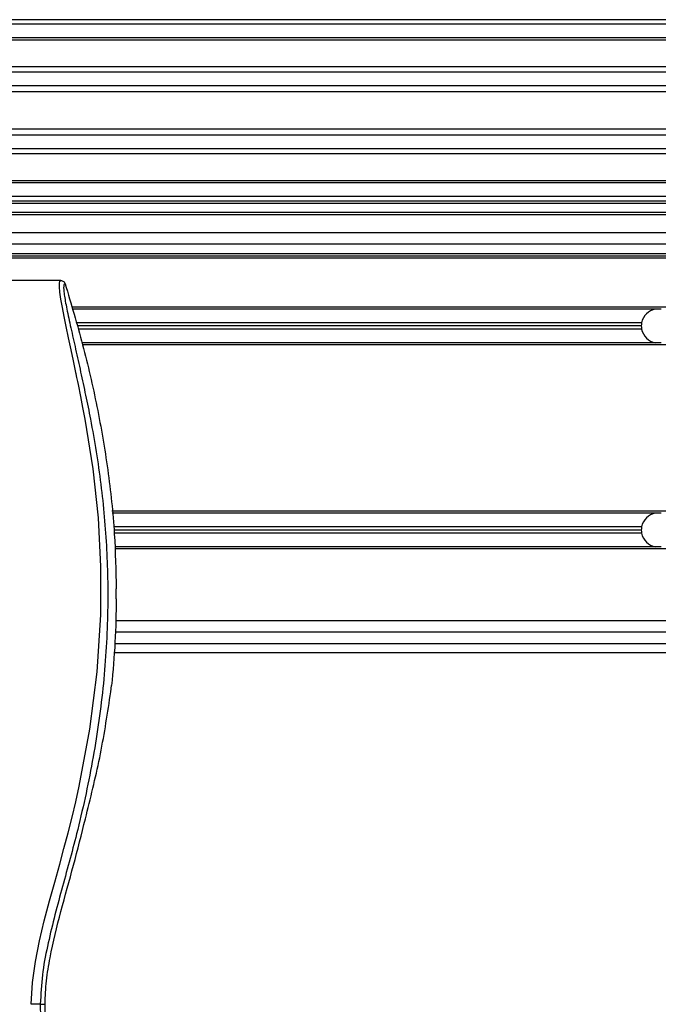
# Model space of a CAD drawing. Header units: millimetres. Extents: x 0 to 420, y 0 to 297.
# Tile 47 of 112: x 103.91 to 107.58, y 224.9 to 230.55. Entities that reach past the tile are written whole.
import ezdxf

# ---------------------------------------------------------------- set-up
doc = ezdxf.new("R2010")
doc.units = ezdxf.units.MM

msp = doc.modelspace()

# ---------------------------------------------------------------- linework, layer by layer
at = {"color": 7, "linetype": 'Continuous', "lineweight": 25}
for p, q in [((221.47485, 230.55036), (57.38595, 230.55036)), ((221.47485, 230.52431), (57.38595, 230.52431)), ((221.47485, 230.44617), (57.38595, 230.44617)), ((221.47485, 230.43289), (57.38595, 230.43289)), ((115.09056, 230.27948), (99.52379, 230.27948)), ((115.06058, 230.24926), (99.55378, 230.24926)), ((115.01539, 230.17142), (99.59897, 230.17142)), ((115.0052, 230.13623), (99.60916, 230.13623)), ((114.99939, 229.92265), (99.61497, 229.92265)), ((114.99939, 229.88746), (99.61497, 229.88746)), ((114.99939, 229.80962), (99.61497, 229.80962)), ((114.99939, 229.7794), (99.61497, 229.7794)), ((114.99939, 229.62599), (99.61497, 229.62599)), ((114.99939, 229.61271), (99.61497, 229.61271)), ((114.99939, 229.53457), (99.61497, 229.53457)), ((114.99939, 229.50852), (99.61497, 229.50852)), ((114.99939, 229.4955), (99.61497, 229.4955)), ((114.99939, 229.44341), (99.61497, 229.44341)), ((114.99939, 229.43039), (99.61497, 229.43039)), ((114.99939, 229.3262), (99.61497, 229.3262)), ((114.99939, 229.26109), (99.61497, 229.26109)), ((114.99939, 229.20639), (99.61497, 229.20639)), ((114.99939, 229.19337), (99.61497, 229.19337)), ((114.99939, 229.18034), (99.61497, 229.18034)), ((104.14505, 229.05272), (101.78736, 229.05272)), ((114.99939, 228.90035), (104.20838, 228.90035)), ((107.56042, 228.88863), (104.21173, 228.88863)), ((107.59222, 228.88863), (107.56042, 228.88863)), ((107.48036, 228.81049), (104.23408, 228.81049)), ((107.47865, 228.79226), (104.2393, 228.79226)), ((107.48036, 228.77403), (104.24451, 228.77403)), ((107.56042, 228.69589), (104.26687, 228.69589)), ((114.99939, 228.68417), (104.27021, 228.68417)), ((107.59222, 228.69589), (107.56042, 228.69589)), ((114.99939, 227.72829), (104.43888, 227.72829)), ((107.56042, 227.71657), (104.44008, 227.71657)), ((107.59222, 227.71657), (107.56042, 227.71657)), ((107.48036, 227.63843), (104.44811, 227.63843)), ((107.47865, 227.6202), (104.44999, 227.6202)), ((107.48036, 227.60197), (104.45186, 227.60197)), ((107.56042, 227.52383), (104.455, 227.52383)), ((137.94118, 227.51211), (104.45543, 227.51211)), ((107.59222, 227.52383), (107.56042, 227.52383)), ((104.46384, 227.22584), (104.46384, 227.282)), ((137.93504, 227.09928), (104.46157, 227.09928)), ((137.93852, 227.03417), (104.45809, 227.03417)), ((104.45578, 226.96905), (137.94083, 226.96905)), ((104.45169, 226.91696), (137.94492, 226.91696)), ((104.43253, 226.691), (104.43677, 226.7269)), ((104.28677, 225.96249), (104.29212, 225.98403)), ((104.02754, 224.89841), (104.05471, 224.89841)), ((104.05471, 224.24893), (104.05471, 224.89841))]:
    msp.add_line(p, q, dxfattribs=at)
at = {"color": 7, "linetype": 'Continuous', "lineweight": 25, "flags": 128}
msp.add_lwpolyline([(103.97564, 224.89696), (103.98239, 225.02151), (103.99943, 225.14229), (104.02295, 225.26057), (104.05063, 225.37716), (104.08067, 225.49192), (104.11003, 225.59884), (104.13876, 225.70213), (104.16339, 225.7919), (104.18715, 225.88183), (104.20965, 225.97135), (104.2307, 226.06), (104.25069, 226.14963), (104.31215, 226.4774), (104.35386, 226.80527), (104.37475, 227.13253), (104.37568, 227.41128), (104.36097, 227.69069), (104.33078, 227.97089), (104.28485, 228.25653), (104.27198, 228.32441), (104.25954, 228.38778), (104.24604, 228.45536), (104.24255, 228.47277), (104.2378, 228.49637), (104.23354, 228.51739), (104.2324, 228.52301), (104.23209, 228.52458), (104.23199, 228.52506), (104.23195, 228.52524), (104.23194, 228.5253), (104.23194, 228.52532), (104.23194, 228.52533), (104.23194, 228.52533), (104.23193, 228.52534), (104.23193, 228.52534), (104.23193, 228.52534), (104.23193, 228.52534), (104.21805, 228.59239), (104.20474, 228.65555), (104.19027, 228.72378), (104.17673, 228.78808), (104.16496, 228.84531), (104.15454, 228.89854), (104.14596, 228.94657), (104.14006, 228.98614), (104.13707, 229.01647), (104.13703, 229.03705), (104.1397, 229.04884), (104.14505, 229.05272)], dxfattribs=at)
at = {"color": 7, "linetype": 'Continuous', "lineweight": 25}
for centre, start, end in [((107.57632, 228.79226), 99.36679, 169.24168), ((107.57632, 228.79226), 169.24168, 180), ((107.57632, 228.79226), 180, 190.75832), ((107.57632, 228.79226), 190.75832, 260.63321), ((107.57632, 227.6202), 99.36679, 169.24168), ((107.57632, 227.6202), 169.24168, 180), ((107.57632, 227.6202), 180, 190.75832), ((107.57632, 227.6202), 190.75832, 260.63321)]:
    msp.add_arc(centre, 0.09767, start, end, dxfattribs=at)
for points, knots in [([(104.17004, 229.03437), (104.1681, 229.0338), (104.16425, 229.03266), (104.1615, 229.02136), (104.16147, 229.00182), (104.16456, 228.97294), (104.17067, 228.9352), (104.17942, 228.88972), (104.19033, 228.8378), (104.2069, 228.7623), (104.23027, 228.65878), (104.25892, 228.52869), (104.28807, 228.39299), (104.33172, 228.17848), (104.37918, 227.88395), (104.41272, 227.50861), (104.4186, 227.11723), (104.39229, 226.71007), (104.33116, 226.28994), (104.25836, 225.95835), (104.1936, 225.71369), (104.14915, 225.55275), (104.10587, 225.39161), (104.06752, 225.22954), (104.03567, 225.06545), (104.03025, 224.9542), (104.02754, 224.89841)], [0, 0, 0, 0, 0.0154023, 0.0306186, 0.0458978, 0.0611515, 0.0763524, 0.0916759, 0.1069667, 0.1223964, 0.1531196, 0.1841395, 0.2146453, 0.2457555, 0.3295656, 0.4129092, 0.4960821, 0.5895924, 0.6838677, 0.7780859, 0.8151003, 0.8521196, 0.8891029, 0.926018, 0.9628961, 1, 1, 1, 1]), ([(104.14505, 229.05272), (104.14781, 229.05247), (104.15334, 229.05196), (104.16077, 229.04798), (104.16683, 229.04209), (104.16897, 229.03695), (104.17004, 229.03437)], [0, 0, 0, 0, 0.2496754, 0.4993928, 0.749148, 1, 1, 1, 1]), ([(104.17004, 229.03437), (104.20462, 228.91804), (104.27386, 228.68509), (104.35626, 228.32843), (104.41837, 227.96579), (104.4559, 227.61593), (104.46134, 227.3873), (104.46384, 227.282)], [0, 0, 0, 0, 0.2041389, 0.4087775, 0.6153735, 0.8228525, 1, 1, 1, 1]), ([(104.46384, 227.22584), (104.46235, 227.14262), (104.45935, 226.97597), (104.4443, 226.80999), (104.43677, 226.7269)], [0, 0, 0, 0, 0.4994117, 1, 1, 1, 1]), ([(104.29212, 225.98403), (104.32082, 226.10068), (104.37833, 226.33438), (104.41444, 226.572), (104.43253, 226.691)], [0, 0, 0, 0, 0.4991859, 1, 1, 1, 1]), ([(104.05471, 224.89841), (104.05655, 224.94304), (104.06022, 225.03236), (104.09095, 225.21042), (104.14433, 225.43159), (104.21961, 225.69561), (104.26438, 225.87353), (104.28677, 225.96249)], [0, 0, 0, 0, 0.1226487, 0.2454767, 0.4957363, 0.7478713, 1, 1, 1, 1]), ([(104.02754, 224.89841), (104.02635, 224.89823), (104.02388, 224.89787), (104.01163, 224.8974), (103.99475, 224.89706), (103.98186, 224.89699), (103.97564, 224.89696)], [0, 0, 0, 0, 0.24120147, 0.5, 0.75879853, 1, 1, 1, 1]), ([(104.02754, 224.89841), (104.02772, 224.82818), (104.02809, 224.68535), (104.02884, 224.46761), (104.0297, 224.24603), (104.03065, 224.03271), (104.03164, 223.8303), (104.0324, 223.68559), (104.03293, 223.58855), (104.0332, 223.53854), (104.03348, 223.48758), (104.03377, 223.43565), (104.03407, 223.38277), (104.03438, 223.32973), (104.0347, 223.27369), (104.03507, 223.21177), (104.03549, 223.14028), (104.03596, 223.05923), (104.03648, 222.97235), (104.03705, 222.87599), (104.0377, 222.77233), (104.03853, 222.66178), (104.03961, 222.55737), (104.04115, 222.46172), (104.04335, 222.37526), (104.04658, 222.29429), (104.05037, 222.22836), (104.05421, 222.17335), (104.05775, 222.12868), (104.06085, 222.09022), (104.06388, 222.06555), (104.0662, 222.05533), (104.06815, 222.05027), (104.06974, 222.04773), (104.07142, 222.04639), (104.07257, 222.04639), (104.07315, 222.04638)], [0, 0, 0, 0, 0.06946876, 0.14129082, 0.21546943, 0.28878046, 0.35249328, 0.41592792, 0.43212319, 0.44863682, 0.46546884, 0.48261925, 0.50008806, 0.51787528, 0.53516899, 0.55562395, 0.57924015, 0.60601761, 0.63595633, 0.6653451, 0.70151587, 0.73871879, 0.77505525, 0.80544439, 0.8348007, 0.86386977, 0.89313471, 0.91269266, 0.93347159, 0.95287654, 0.9643483, 0.97519881, 0.98089522, 0.9869973, 0.99335869, 1, 1, 1, 1])]:
    msp.add_open_spline(points, degree=3, knots=knots, dxfattribs=at)

doc.saveas('drawing.dxf')
